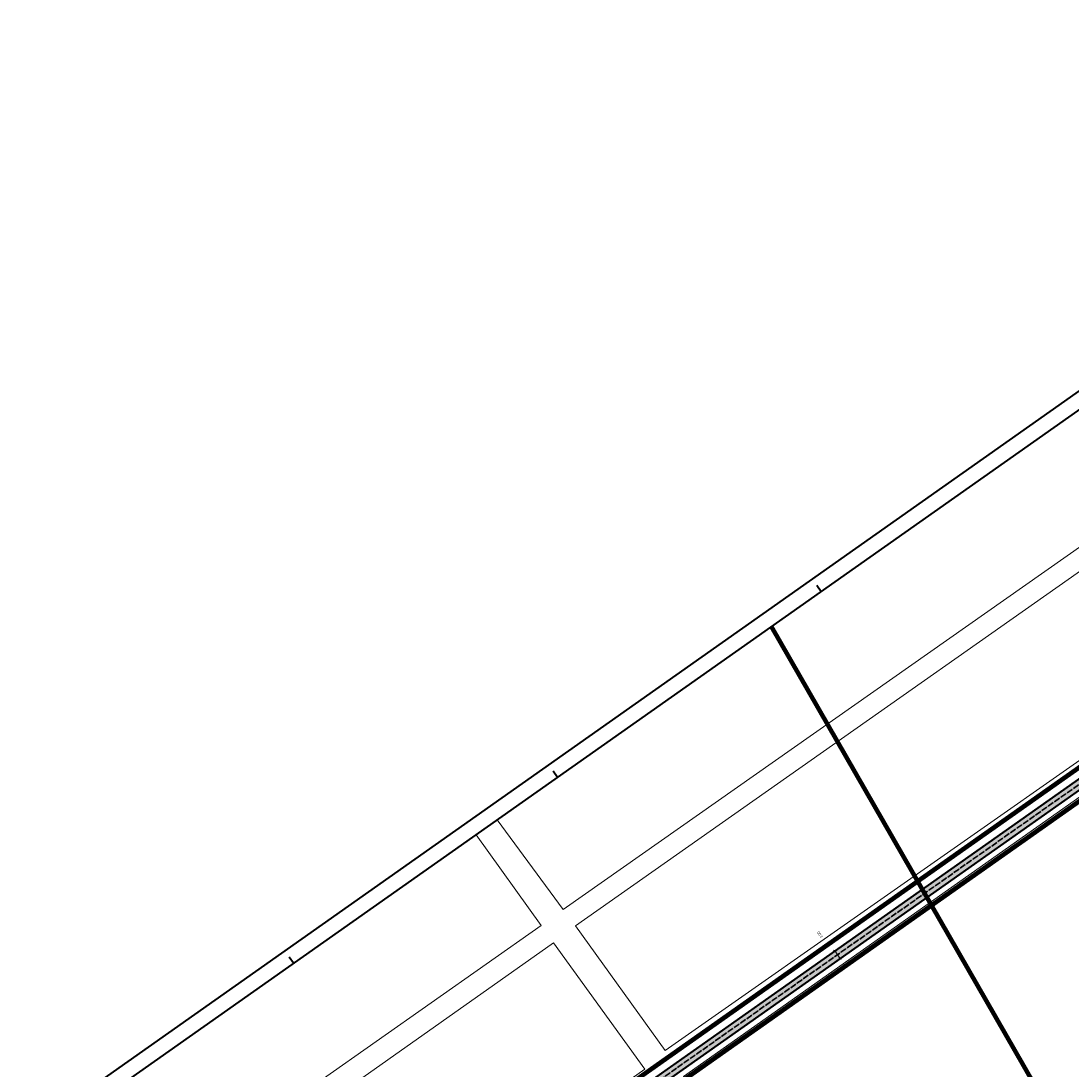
# Model space of a CAD drawing. Header units: metres. Extents: x 149090 to 149776, y 485756 to 486362.
# Tile 8 of 93: x 149090 to 149431, y 486021 to 486362. Entities that reach past the tile are written whole.
import ezdxf

# ---------------------------------------------------------------- set-up
doc = ezdxf.new("R2010")
doc.units = ezdxf.units.M
doc.header["$MEASUREMENT"] = 0
doc.linetypes.add('0.30-2.70 (0.10)', pattern=[3, 0.3, -2.7])
doc.linetypes.add('assen', pattern=[2.5, 2, -0.5])
doc.layers.get('Defpoints').update_dxf_attribs({"color": 253, "lineweight": 13})
for name, color, linetype, lineweight in [('BWR-alg-assenplan', 92, 'assen', 30), ('BWR-nieuw-belijning-030-270 streep dik 100', 51, '0.30-2.70 (0.10)', 0), ('TOP-L-topo objecten vlak', 7, 'Continuous', 0), ('WVB-alg-onderhoek', 7, 'Continuous', 30), ('WVB-alg-werkgrens', 6, 'Continuous', 53), ('WVB-dim-terr-maatvoering 018', 7, 'Continuous', 13), ('WVB-pen-dik 035', 1, 'Continuous', 40), ('WVB-raster-20%', 254, 'Continuous', 30)]:
    doc.layers.add(name, color=color, linetype=linetype, lineweight=lineweight)
doc.layers.add('BWR-alg-raster boundary', color=151, linetype='Continuous', lineweight=13, plot=False)
doc.styles.add('1 500   0.18', font='WORKING.shx', dxfattribs={"height": 0.9})
doc.dimstyles.new('TER 1 500', dxfattribs={"dimtxt": 0.9, "dimasz": 0.9, "dimexe": 0.45, "dimexo": 0.0625, "dimgap": 0.45, "dimtad": 1, "dimzin": 3, "dimdsep": 46, "dimtxsty": '1 500   0.18', "dimblk": 'TerminatorOpen_0.5', "dimcen": 0, "dimclrd": 256, "dimclre": 256, "dimclrt": 1, "dimazin": 0, "dimtfac": 1, "dimtdec": 0, "dimtmove": 1, "dimatfit": 1, "dimldrblk": 'TerminatorOpen_0.5', "dimfxl": 0.45, "dimfxlon": 1, "dimfrac": 2, "dimtolj": 1, "dimtzin": 3, "dimlwd": -1, "dimlwe": -1, "dimarcsym": 0})

# ---------------------------------------------------------------- blocks, each defined once
blk = doc.blocks.new('_Oblique_0.5')
at = {"color": 0, "linetype": 'ByBlock', "lineweight": -2}
for p, q in [((0, 0), (-1, 0)), ((0.5, 0.25), (-0.5, -0.25))]:
    blk.add_line(p, q, dxfattribs=at)
blk = doc.blocks.new('*D19')
at = {"layer": 'Defpoints', "color": 0, "lineweight": 40, "transparency": 16777216}
for p in [(149364.07, 486066.19), (149365.8, 486063.74), (149356.07, 486056.87)]:
    blk.add_point(p, dxfattribs=at)
at = {"layer": 'WVB-dim-terr-maatvoering 018', "transparency": 16777216}
blk.add_line((149354.86, 486058.59), (149355.55, 486057.61), dxfattribs=at)
at = {"layer": 'WVB-dim-terr-maatvoering 018', "transparency": 16777216, "xscale": 0.9, "yscale": 0.9, "zscale": 0.9}
for p, rotation in [((149354.34, 486059.32), 125.1902883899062), ((149356.07, 486056.87), 305.1902883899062)]:
    blk.add_blockref('_Oblique_0.5', p, dxfattribs=dict(at, rotation=rotation))
at = {"layer": 'WVB-dim-terr-maatvoering 018', "color": 7, "transparency": 16777216, "insert": (149349.52, 486064.6), "char_height": 0.9, "attachment_point": 5, "rotation": 125.1903, "style": '1 500   0.18'}
blk.add_mtext('\\A1;\\C7;3.00', dxfattribs=at)
blk = doc.blocks.new('TerminatorOpen_0.5')
at = {"color": 0, "linetype": 'ByBlock', "lineweight": -2}
for q in [(-1, 0.25), (-1, 0), (-1, -0.25)]:
    blk.add_line((0, 0), q, dxfattribs=at)

msp = doc.modelspace()

# ---------------------------------------------------------------- hatches: boundary and pattern name
at = {"layer": 'WVB-raster-20%'}
msp.add_hatch(color=256, dxfattribs=at).paths.add_polyline_path([(149534.523, 486182.712, 0.1316525), (149536.18, 486184.7), (149538.479, 486189.674, -0.1316525), (149540.136, 486191.662), (149546.61, 486196.227), (149544.881, 486198.679), (149537.75, 486193.65, 0.1316525), (149536.093, 486191.662), (149533.794, 486186.688, -0.1316525), (149532.137, 486184.7), (149169.264, 485928.814), (149170.993, 485926.362)])

# ---------------------------------------------------------------- linework, layer by layer
at = {"layer": 'BWR-alg-assenplan', "lineweight": 30}
msp.add_line((149533.658, 486183.938), (149170.129, 485927.588), dxfattribs=at)
at = {"layer": 'BWR-alg-raster boundary', "lineweight": 106}
msp.add_line((149446.137, 485969.211), (149333.779, 486164.935), dxfattribs=at)
at = {"layer": 'BWR-nieuw-belijning-030-270 streep dik 100', "color": 7, "linetype": '0.30-2.70 (0.10)', "const_width": 0.1, "flags": 128}
msp.add_lwpolyline([(149170.129, 485927.588), (149532.76, 486183.305)], dxfattribs=at)
at = {"layer": 'TOP-L-topo objecten vlak', "color": 7, "linetype": 'Continuous', "lineweight": 0}
msp.add_line((149265.94, 486072.81), (149244.524, 486101.995), dxfattribs=at)
at = {"layer": 'TOP-L-topo objecten vlak', "color": 7, "linetype": 'Continuous', "lineweight": 0, "flags": 128}
for points in [[(149485.428, 486271.873), (149504.06, 486239.97), (149265.94, 486072.81)], [(149299.19, 486026.96), (149270.02, 486067.46), (149506.88, 486234.07), (149532.35, 486190.29), (149299.19, 486026.96)], [(149270.02, 486067.46), (149299.19, 486026.96), (149532.35, 486190.29), (149506.88, 486234.07), (149270.02, 486067.46)], [(149351.974, 485953.501), (149318.422, 486000), (149305.08, 486018.49), (149536.85, 486182.07), (149594.76, 486082.07), (149465.038, 485990.159)], [(149594.76, 486082.07), (149536.85, 486182.07), (149305.08, 486018.49), (149318.422, 486000), (149351.974, 485953.501)], [(149237.634, 486097.137), (149258.81, 486067.57), (149133.524, 485979.497)], [(149137.722, 485973.544), (149262.79, 486061.98), (149292.49, 486020.8), (149166.976, 485932.059)]]:
    msp.add_lwpolyline(points, dxfattribs=at)
at = {"layer": 'WVB-alg-onderhoek', "lineweight": 40}
for p, q in [((149604.464, 486361.931), (149089.601, 485998.866)), ((149348.473, 486178.356), (149349.914, 486176.313)), ((149264.103, 486115.802), (149262.663, 486117.845)), ((149178.293, 486055.291), (149176.852, 486057.334))]:
    msp.add_line(p, q, dxfattribs=at)
at = {"layer": 'WVB-alg-onderhoek', "lineweight": 40, "flags": 128}
msp.add_lwpolyline([(149266.051, 485765.994), (149768.655, 486120.415), (149603.259, 486354.964), (149100.655, 486000.543)], close=True, dxfattribs=at)
at = {"layer": 'WVB-alg-werkgrens', "linetype": 'Continuous', "ltscale": 2.5, "flags": 128}
msp.add_lwpolyline([(149167.538, 485931.262, 1.5, 1.5, 0), (149523.537, 486182.296, 1.5, 1.5, 0), (149526.941, 486188.846, 1.5, 1.5, 0), (149533.592, 486194.359, 1.5, 1.5, 0), (149535.844, 486199.502, 1.5, 1.5, 0), (149549.589, 486208.143, 1.5, 1.5, 0), (149558.959, 486191.889, 1.5, 1.5, 0), (149554.222, 486189.158, 1.5, 1.5, 0), (149553.224, 486190.893, 1.5, 1.5, 0.4413362), (149551.781, 486191.211, 1.5, 1.5, 0), (149172.722, 485923.911, 1.5, 1.5, 0)], format="xyseb", dxfattribs=at)
at = {"layer": 'WVB-pen-dik 035'}
for p, q in [((149532.137, 486184.7), (149169.264, 485928.814)), ((149534.523, 486182.712), (149170.993, 485926.362))]:
    msp.add_line(p, q, dxfattribs=at)
at = {"layer": 'WVB-raster-20%', "flags": 128}
msp.add_lwpolyline([(149534.523, 486182.712, 0.1316525), (149536.18, 486184.7), (149538.479, 486189.674, -0.1316525), (149540.136, 486191.662), (149546.61, 486196.227), (149544.881, 486198.679), (149537.75, 486193.65, 0.1316525), (149536.093, 486191.662), (149533.794, 486186.688, -0.1316525), (149532.137, 486184.7), (149169.264, 485928.814), (149170.993, 485926.362)], format="xyb", close=True, dxfattribs=at)

# ---------------------------------------------------------------- dimensions: what is measured, and where the dimension line sits
at = {"layer": 'WVB-dim-terr-maatvoering 018'}
dim = msp.add_linear_dim(base=(149356.069, 486056.872), p1=(149364.074, 486066.188), p2=(149365.803, 486063.736), angle=305.19029, text='\\C7;<>', dimstyle='TER 1 500', override={"dimblk": '_Oblique_0.5', "dimse1": 1, "dimse2": 1, "dimclrt": 7, "dimtdec": 2, "dimtmove": 2, "dimatfit": 3, "dimfrac": 0}, dxfattribs=at)
dim.commit()
dim.dimension.update_dxf_attribs({"geometry": '*D19', "text_midpoint": (149349.517, 486064.603), "dimtype": 160})

doc.saveas('drawing.dxf')
